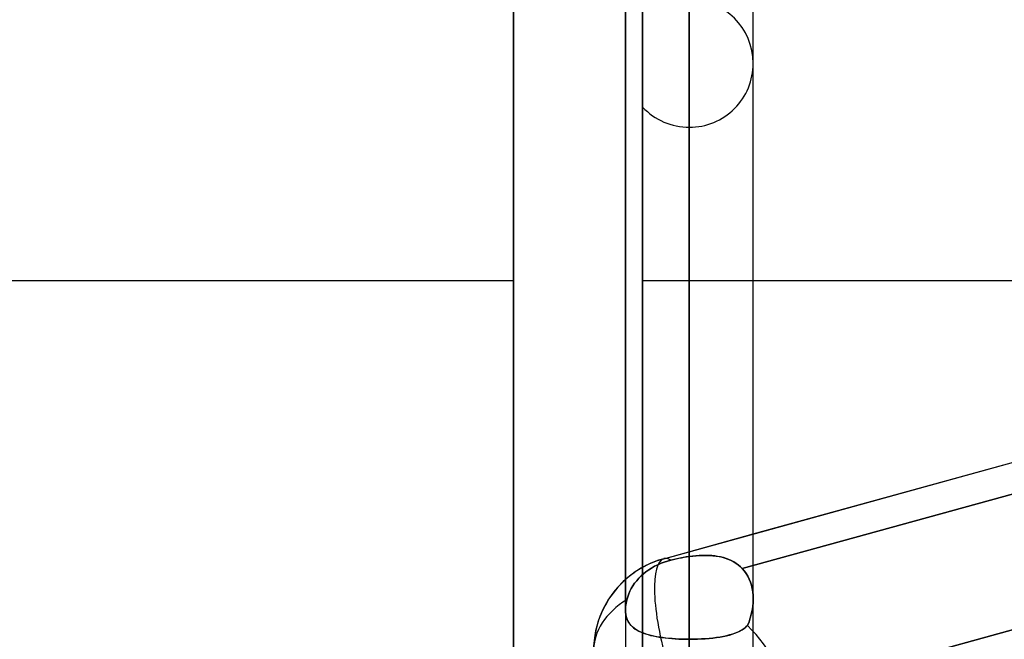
# Model space of a CAD drawing. Header units: millimetres. Extents: x -52 to 132, y -156 to 156.
# Tile 45 of 77: x 19.61 to 27.31, y 28.69 to 33.54. Entities that reach past the tile are written whole.
import ezdxf

# ---------------------------------------------------------------- set-up
doc = ezdxf.new("R2010")
doc.units = ezdxf.units.MM
doc.layers.add('MAIN-1', color=7, linetype='Continuous')

msp = doc.modelspace()

# ---------------------------------------------------------------- linework, layer by layer
at = {"layer": 'MAIN-1'}
for p, q in [((24.85, 0), (24.85, 76.1016)), ((24.85, 76.1016), (24.85, 0)), ((24.35, 75.6323), (24.35, 0)), ((24.35, 75.6323), (24.35, 0)), ((25.35, 0), (25.35, 75.6323)), ((25.35, 0), (25.35, 75.6323)), ((24.85, 75.4408), (24.85, 0)), ((24.85, 27.6975), (24.85, 75.4408)), ((24.6503, 29.3254), (62.7012, 39.8356)), ((24.85, 38.7), (24.85, 29.3425)), ((24.35, 38.2), (24.35, 28.9247)), ((24.35, 28.9247), (24.35, 38.2)), ((25.35, 29.012), (25.35, 38.2)), ((25.35, 29.012), (25.35, 38.2)), ((24.85, 28.6947), (24.85, 37.7)), ((23.475, 0), (23.475, 36)), ((23.475, 36), (23.475, 0)), ((24.485, 27.4271), (24.485, 36)), ((24.485, 36), (24.485, 27.4271)), ((24.85, 33.7), (24.85, 25.8562)), ((24.485, 25.6827), (24.485, 33.5417)), ((25.35, 25.378), (25.35, 33.2)), ((25.35, 25.378), (25.35, 33.2)), ((24.485, 26.5586), (24.485, 32.8583)), ((24.485, 32.8583), (24.485, 25.1976)), ((25.35, 29.5187), (37.15, 32.778)), ((24.85, 25.1462), (24.85, 32.7)), ((37.1578, 32.5324), (25.2648, 29.2474)), ((25.2648, 29.2474), (37.1578, 32.5324)), ((23.475, 31.5), (12.55, 31.5)), ((23.475, 31.5), (23.475, 0)), ((24.485, 24.2332), (24.485, 31.5)), ((25.35, 31.5), (24.485, 31.5)), ((25.3051, 28.1978), (37.176, 31.4767)), ((32.5232, 31.5), (25.35, 31.5)), ((37.15, 31.4696), (25.35, 28.2102)), ((24.6503, 29.3254), (25.35, 29.5187)), ((24.6034, 29.2781), (24.6285, 29.2891)), ((24.6285, 29.2891), (24.6034, 29.2781)), ((24.6285, 29.2891), (24.6534, 29.2986)), ((24.6534, 29.2986), (24.6285, 29.2891)), ((24.6534, 29.2986), (24.6786, 29.3068)), ((24.6786, 29.3068), (24.6534, 29.2986)), ((24.6786, 29.3068), (24.7052, 29.3141)), ((24.7052, 29.3141), (24.6786, 29.3068)), ((24.7289, 29.3198), (24.7052, 29.3141)), ((24.7052, 29.3141), (24.7256, 29.3191)), ((24.7256, 29.3191), (24.7462, 29.3238)), ((24.7529, 29.3252), (24.7289, 29.3198)), ((24.7462, 29.3238), (24.7669, 29.3282)), ((24.7771, 29.3302), (24.7529, 29.3252)), ((24.7669, 29.3282), (24.7877, 29.3323)), ((24.8014, 29.3348), (24.7771, 29.3302)), ((24.7877, 29.3323), (24.8085, 29.336)), ((24.8257, 29.3389), (24.8014, 29.3348)), ((24.8085, 29.336), (24.8292, 29.3394)), ((24.85, 29.3425), (24.8257, 29.3389)), ((24.8292, 29.3394), (24.85, 29.3425)), ((24.85, 29.3425), (24.8772, 29.3459)), ((24.8758, 29.3457), (24.85, 29.3425)), ((24.9014, 29.3483), (24.8758, 29.3457)), ((24.8772, 29.3459), (24.9042, 29.3485)), ((24.9268, 29.3501), (24.9014, 29.3483)), ((24.9042, 29.3485), (24.931, 29.3503)), ((24.9519, 29.3512), (24.9268, 29.3501)), ((24.931, 29.3503), (24.9574, 29.3513)), ((24.9767, 29.3514), (24.9519, 29.3512)), ((24.9574, 29.3513), (24.9835, 29.3514)), ((25.0011, 29.3509), (24.9767, 29.3514)), ((24.9835, 29.3514), (25.0092, 29.3504)), ((25.0252, 29.3493), (25.0011, 29.3509)), ((25.0092, 29.3504), (25.0345, 29.3485)), ((25.0488, 29.3469), (25.0252, 29.3493)), ((25.0345, 29.3485), (25.0592, 29.3455)), ((25.0719, 29.3434), (25.0488, 29.3469)), ((25.0592, 29.3455), (25.0834, 29.3413)), ((25.0945, 29.339), (25.0719, 29.3434)), ((25.0834, 29.3413), (25.1069, 29.336)), ((25.1166, 29.3334), (25.0945, 29.339)), ((25.1069, 29.336), (25.1297, 29.3295)), ((25.138, 29.3268), (25.1166, 29.3334)), ((25.1297, 29.3295), (25.1518, 29.3217)), ((25.1587, 29.319), (25.138, 29.3268)), ((25.1518, 29.3217), (25.1731, 29.3126)), ((25.1786, 29.31), (25.1587, 29.319)), ((25.1731, 29.3126), (25.1935, 29.3023)), ((25.1977, 29.2999), (25.1786, 29.31)), ((25.1935, 29.3023), (25.213, 29.2905)), ((25.2159, 29.2885), (25.1977, 29.2999)), ((25.213, 29.2905), (25.2314, 29.2774)), ((25.2332, 29.276), (25.2159, 29.2885)), ((24.4732, 29.1904), (24.4918, 29.2071)), ((24.4918, 29.2071), (24.4732, 29.1904)), ((24.4918, 29.2071), (24.5111, 29.2226)), ((24.5111, 29.2226), (24.4918, 29.2071)), ((24.5111, 29.2226), (24.5322, 29.2378)), ((24.5322, 29.2378), (24.5111, 29.2226)), ((24.5322, 29.2378), (24.5548, 29.2523)), ((24.5548, 29.2523), (24.5322, 29.2378)), ((24.5548, 29.2523), (24.5787, 29.2658)), ((24.5787, 29.2658), (24.5548, 29.2523)), ((24.5787, 29.2658), (24.6034, 29.2781)), ((24.6034, 29.2781), (24.5787, 29.2658)), ((25.2314, 29.2774), (25.2487, 29.263)), ((25.2495, 29.2623), (25.2332, 29.276)), ((25.2487, 29.263), (25.2648, 29.2474)), ((25.2648, 29.2474), (25.2495, 29.2623)), ((25.2809, 29.2289), (25.2648, 29.2474)), ((25.2648, 29.2474), (25.2808, 29.229)), ((25.2808, 29.229), (25.2952, 29.2092)), ((25.2954, 29.209), (25.2809, 29.2289)), ((25.2952, 29.2092), (25.3081, 29.188)), ((25.3082, 29.1879), (25.2954, 29.209)), ((24.4083, 29.1125), (24.4224, 29.1331)), ((24.4224, 29.1331), (24.4083, 29.1125)), ((24.4224, 29.1331), (24.4381, 29.1531)), ((24.4381, 29.1531), (24.4224, 29.1331)), ((24.4381, 29.1531), (24.4552, 29.1723)), ((24.4552, 29.1723), (24.4381, 29.1531)), ((24.4552, 29.1723), (24.4732, 29.1904)), ((24.4732, 29.1904), (24.4552, 29.1723)), ((25.3081, 29.188), (25.3194, 29.1654)), ((25.3193, 29.1655), (25.3082, 29.1879)), ((25.3288, 29.1419), (25.3193, 29.1655)), ((25.3194, 29.1654), (25.3288, 29.1418)), ((25.3365, 29.1172), (25.3288, 29.1419)), ((25.3288, 29.1418), (25.3365, 29.1172)), ((24.3677, 29.0277), (24.3759, 29.0501)), ((24.3759, 29.0501), (24.3677, 29.0277)), ((24.3759, 29.0501), (24.3853, 29.0714)), ((24.3853, 29.0714), (24.3759, 29.0501)), ((24.3853, 29.0714), (24.396, 29.0919)), ((24.396, 29.0919), (24.3853, 29.0714)), ((24.396, 29.0919), (24.4083, 29.1125)), ((24.4083, 29.1125), (24.396, 29.0919)), ((25.3425, 29.0916), (25.3365, 29.1172)), ((25.3365, 29.1172), (25.3425, 29.0918)), ((25.3425, 29.0918), (25.3467, 29.0655)), ((25.3467, 29.0653), (25.3425, 29.0916)), ((25.3467, 29.0655), (25.3492, 29.0385)), ((25.3492, 29.0384), (25.3467, 29.0653)), ((24.3527, 28.9631), (24.3548, 28.9767)), ((24.3548, 28.9767), (24.3527, 28.9631)), ((24.3548, 28.9767), (24.3576, 28.9905)), ((24.3576, 28.9905), (24.3548, 28.9767)), ((24.3576, 28.9905), (24.3609, 29.0045)), ((24.3609, 29.0045), (24.3576, 28.9905)), ((24.3609, 29.0045), (24.3677, 29.0277)), ((24.3677, 29.0277), (24.3609, 29.0045)), ((25.349, 28.9813), (25.3461, 28.9513)), ((25.3461, 28.9509), (25.349, 28.9811)), ((25.349, 28.9811), (25.35, 29.011)), ((25.35, 29.011), (25.349, 28.9813)), ((25.3492, 29.0385), (25.35, 29.011)), ((25.35, 29.011), (25.3492, 29.0384)), ((24.3503, 28.9372), (24.35, 28.9247)), ((24.35, 28.9247), (24.3503, 28.9371)), ((24.3507, 28.906), (24.35, 28.9247)), ((24.35, 28.9247), (24.3507, 28.9065)), ((24.3503, 28.9371), (24.3512, 28.9499)), ((24.3512, 28.9499), (24.3503, 28.9372)), ((24.3507, 28.9065), (24.3527, 28.8892)), ((24.3529, 28.8883), (24.3507, 28.906)), ((24.3512, 28.9499), (24.3527, 28.9631)), ((24.3527, 28.9631), (24.3512, 28.9499)), ((25.3349, 28.8906), (25.3413, 28.9206)), ((25.3415, 28.9213), (25.3351, 28.8912)), ((25.3413, 28.9206), (25.3461, 28.9509)), ((25.3461, 28.9513), (25.3415, 28.9213)), ((24.3527, 28.8892), (24.3562, 28.8727)), ((24.3565, 28.8715), (24.3529, 28.8883)), ((24.3562, 28.8727), (24.3609, 28.8572)), ((24.3615, 28.8557), (24.3565, 28.8715)), ((24.3609, 28.8572), (24.367, 28.8427)), ((24.3678, 28.841), (24.3615, 28.8557)), ((24.367, 28.8427), (24.3742, 28.8293)), ((24.3754, 28.8273), (24.3678, 28.841)), ((24.3742, 28.8293), (24.3826, 28.8167)), ((24.3842, 28.8146), (24.3754, 28.8273)), ((24.3826, 28.8167), (24.3921, 28.8051)), ((25.3173, 28.832), (25.3061, 28.8032)), ((25.3061, 28.8032), (25.3172, 28.8318)), ((25.3172, 28.8318), (25.3268, 28.8609)), ((25.327, 28.8614), (25.3173, 28.832)), ((25.3268, 28.8609), (25.3349, 28.8906)), ((25.3351, 28.8912), (25.327, 28.8614)), ((24.3942, 28.8029), (24.3842, 28.8146)), ((24.3921, 28.8051), (24.4027, 28.7943)), ((24.4053, 28.792), (24.3942, 28.8029)), ((24.4027, 28.7943), (24.4144, 28.7843)), ((24.4174, 28.7819), (24.4053, 28.792)), ((24.4144, 28.7843), (24.4272, 28.7749)), ((24.4307, 28.7726), (24.4174, 28.7819)), ((24.4272, 28.7749), (24.4411, 28.7661)), ((24.445, 28.764), (24.4307, 28.7726)), ((24.4411, 28.7661), (24.4562, 28.758)), ((24.4603, 28.756), (24.445, 28.764)), ((24.4562, 28.758), (24.4723, 28.7505)), ((24.4767, 28.7486), (24.4603, 28.756)), ((24.4723, 28.7505), (24.4895, 28.7435)), ((24.494, 28.7417), (24.4767, 28.7486)), ((24.4895, 28.7435), (24.5077, 28.737)), ((24.5124, 28.7355), (24.494, 28.7417)), ((25.186, 28.7349), (25.2072, 28.7422)), ((25.2094, 28.743), (25.1883, 28.7357)), ((25.2072, 28.7422), (25.2272, 28.7502)), ((25.2291, 28.7511), (25.2094, 28.743)), ((25.2272, 28.7502), (25.2458, 28.759)), ((25.2474, 28.7598), (25.2291, 28.7511)), ((25.2458, 28.759), (25.263, 28.7686)), ((25.2643, 28.7694), (25.2474, 28.7598)), ((25.263, 28.7686), (25.2788, 28.7791)), ((25.2797, 28.7798), (25.2643, 28.7694)), ((25.2788, 28.7791), (25.2932, 28.7906)), ((25.2936, 28.791), (25.2797, 28.7798)), ((25.2932, 28.7906), (25.3061, 28.8032)), ((25.3061, 28.8032), (25.2936, 28.791)), ((24.5077, 28.737), (24.527, 28.731)), ((24.5316, 28.7297), (24.5124, 28.7355)), ((24.527, 28.731), (24.5472, 28.7255)), ((24.5517, 28.7244), (24.5316, 28.7297)), ((24.5472, 28.7255), (24.5684, 28.7206)), ((24.5728, 28.7196), (24.5517, 28.7244)), ((24.5684, 28.7206), (24.5905, 28.716)), ((24.5946, 28.7153), (24.5728, 28.7196)), ((24.5905, 28.716), (24.6135, 28.712)), ((24.6174, 28.7113), (24.5946, 28.7153)), ((24.6135, 28.712), (24.6373, 28.7083)), ((24.6409, 28.7078), (24.6174, 28.7113)), ((24.6373, 28.7083), (24.662, 28.7051)), ((24.6652, 28.7048), (24.6409, 28.7078)), ((24.662, 28.7051), (24.6874, 28.7024)), ((24.6902, 28.7021), (24.6652, 28.7048)), ((24.6874, 28.7024), (24.7135, 28.7)), ((24.7159, 28.6998), (24.6902, 28.7021)), ((24.7135, 28.7), (24.74, 28.6981)), ((24.7421, 28.698), (24.7159, 28.6998)), ((24.74, 28.6981), (24.767, 28.6966)), ((24.7686, 28.6965), (24.7421, 28.698)), ((24.767, 28.6966), (24.7944, 28.6956)), ((24.7955, 28.6955), (24.7686, 28.6965)), ((24.7944, 28.6956), (24.822, 28.6949)), ((24.8226, 28.6949), (24.7955, 28.6955)), ((24.822, 28.6949), (24.85, 28.6947)), ((24.85, 28.6947), (24.8226, 28.6949)), ((24.85, 28.6947), (24.8817, 28.695)), ((24.8821, 28.695), (24.85, 28.6947)), ((24.8817, 28.695), (24.9131, 28.6958)), ((24.9138, 28.6958), (24.8821, 28.695)), ((24.9131, 28.6958), (24.9441, 28.6972)), ((24.9451, 28.6972), (24.9138, 28.6958)), ((24.9441, 28.6972), (24.9747, 28.6991)), ((24.9758, 28.6992), (24.9451, 28.6972)), ((24.9747, 28.6991), (25.0046, 28.7016)), ((25.006, 28.7017), (24.9758, 28.6992)), ((25.0046, 28.7016), (25.0338, 28.7046)), ((25.0353, 28.7048), (25.006, 28.7017)), ((25.0338, 28.7046), (25.0619, 28.7082)), ((25.0637, 28.7085), (25.0353, 28.7048)), ((25.0619, 28.7082), (25.089, 28.7124)), ((25.091, 28.7127), (25.0637, 28.7085)), ((25.089, 28.7124), (25.115, 28.7171)), ((25.1171, 28.7175), (25.091, 28.7127)), ((25.115, 28.7171), (25.1398, 28.7224)), ((25.142, 28.7229), (25.1171, 28.7175)), ((25.1398, 28.7224), (25.1635, 28.7283)), ((25.1658, 28.729), (25.142, 28.7229)), ((25.1635, 28.7283), (25.186, 28.7349)), ((25.1883, 28.7357), (25.1658, 28.729))]:
    msp.add_line(p, q, dxfattribs=at)
for centre, radius, start, end in [((24.85, 33.2), 0.5, 0.00011, 89.99998), ((24.85, 33.2), 0.5, 270.00002, 0.00011), ((24.85, 33.2), 0.5, 223.11362, 270.00002), ((24.85, 28.6025), 0.75, 105.44062, 180.00009), ((24.85, 28.6025), 0.75, 105.44062, 131.81009), ((24.85, 28.6025), 0.75, 131.81009, 180.00009)]:
    msp.add_arc(centre, radius, start, end, dxfattribs=at)
for major_axis, ratio, start_param, end_param in [((-0.1997, 0.7229), 0.257281, 0, 1.649397), ((-0.1997, 0.7229), 0.257281, 0, 1.649397), ((-0.1997, 0.7229), 0.257281, -0.003165, 0), ((-0.1997, 0.7229), 0.257281, -0.003165, 0), ((-0.1997, 0.7229), 0.257281, -0.261399, -0.003165), ((-0.1997, 0.7229), 0.257281, -0.261399, -0.003165), ((0.75, 0), 0.707107, 2.281187, 3.141593), ((0.75, 0), 0.707107, 2.281187, 3.141593), ((-0.6979, 0.5313), 0.517035, -2.766437, -1.849578), ((-0.6979, 0.5313), 0.517035, -2.766437, -1.849578)]:
    msp.add_ellipse((24.85, 28.6025), major_axis=major_axis, ratio=ratio, start_param=start_param, end_param=end_param, dxfattribs=at)

doc.saveas('drawing.dxf')
